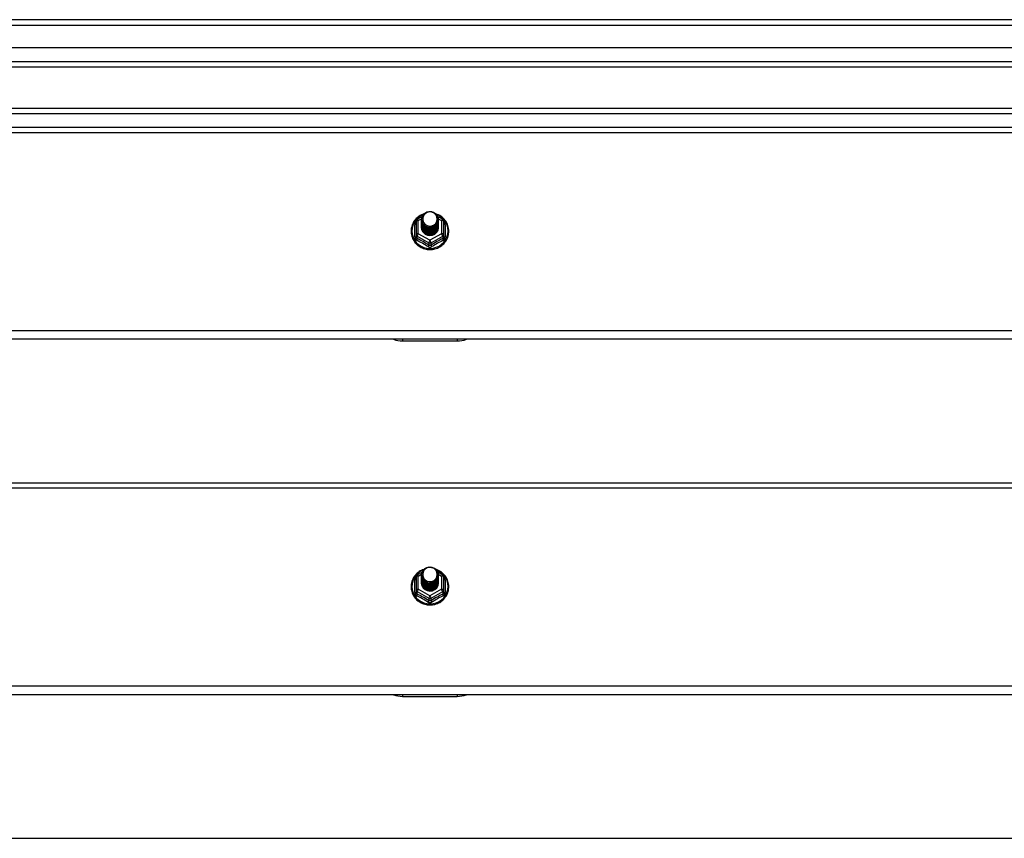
# Model space of a CAD drawing. Header units: inches. Extents: x 48.1 to 120.1, y 27.5 to 59.7.
# Tile 19 of 23: x 84.1 to 102.1, y 43.6 to 58.6. Entities that reach past the tile are written whole.
import ezdxf

# ---------------------------------------------------------------- set-up
doc = ezdxf.new("R2010")
doc.units = ezdxf.units.IN
doc.header["$MEASUREMENT"] = 0
doc.layers.add('Visible Edges(ANSI)', color=7, linetype='Continuous', lineweight=25)
doc.layers.add('Visible Tangent Edges(ANSI)', color=7, linetype='Continuous', lineweight=25)

msp = doc.modelspace()

# ---------------------------------------------------------------- linework, layer by layer
at = {"layer": 'Visible Edges(ANSI)'}
for p, q in [((119.955, 58.601), (48.153, 58.601)), ((119.345, 58.089), (48.762, 58.089)), ((119.157, 57.735), (48.951, 57.735)), ((113.929, 56.976), (69.179, 56.976)), ((64.554, 56.633), (118.554, 56.633)), ((91.3, 54.917), (91.3, 54.677)), ((91.32, 54.951), (91.41, 55.001)), ((91.4, 54.949), (91.4, 54.95)), ((91.4, 54.937), (91.4, 54.937)), ((91.4, 54.924), (91.4, 54.925)), ((91.4, 54.912), (91.4, 54.912)), ((91.695, 55.003), (91.788, 54.951)), ((91.707, 54.943), (91.707, 54.944)), ((91.707, 54.931), (91.707, 54.931)), ((91.707, 54.918), (91.707, 54.919)), ((91.707, 54.906), (91.707, 54.906)), ((91.808, 54.677), (91.808, 54.917)), ((91.4, 54.899), (91.4, 54.9)), ((91.4, 54.887), (91.4, 54.887)), ((91.4, 54.874), (91.4, 54.875)), ((91.4, 54.862), (91.4, 54.862)), ((91.4, 54.849), (91.4, 54.85)), ((91.4, 54.837), (91.4, 54.837)), ((91.4, 54.824), (91.4, 54.824)), ((91.4, 54.812), (91.4, 54.812)), ((91.707, 54.893), (91.707, 54.893)), ((91.707, 54.88), (91.707, 54.881)), ((91.707, 54.868), (91.707, 54.868)), ((91.707, 54.855), (91.707, 54.856)), ((91.707, 54.843), (91.707, 54.843)), ((91.707, 54.83), (91.707, 54.831)), ((91.707, 54.818), (91.707, 54.818)), ((91.3, 54.677), (91.3, 54.632)), ((91.535, 54.663), (91.534, 54.656)), ((91.808, 54.632), (91.808, 54.677)), ((118.554, 52.757), (64.554, 52.757)), ((91.054, 52.728), (92.054, 52.728)), ((64.554, 50.133), (118.554, 50.133)), ((91.32, 48.451), (91.41, 48.501)), ((91.4, 48.449), (91.4, 48.45)), ((91.4, 48.437), (91.4, 48.437)), ((91.4, 48.424), (91.4, 48.425)), ((91.695, 48.503), (91.788, 48.451)), ((91.707, 48.443), (91.707, 48.444)), ((91.707, 48.431), (91.707, 48.431)), ((91.3, 48.417), (91.3, 48.177)), ((91.4, 48.412), (91.4, 48.412)), ((91.4, 48.399), (91.4, 48.4)), ((91.4, 48.387), (91.4, 48.387)), ((91.4, 48.374), (91.4, 48.375)), ((91.4, 48.362), (91.4, 48.362)), ((91.4, 48.349), (91.4, 48.35)), ((91.4, 48.337), (91.4, 48.337)), ((91.4, 48.324), (91.4, 48.324)), ((91.4, 48.312), (91.4, 48.312)), ((91.707, 48.418), (91.707, 48.419)), ((91.707, 48.406), (91.707, 48.406)), ((91.707, 48.393), (91.707, 48.393)), ((91.707, 48.38), (91.707, 48.381)), ((91.707, 48.368), (91.707, 48.368)), ((91.707, 48.355), (91.707, 48.356)), ((91.707, 48.343), (91.707, 48.343)), ((91.707, 48.33), (91.707, 48.331)), ((91.707, 48.318), (91.707, 48.318)), ((91.808, 48.177), (91.808, 48.417)), ((91.3, 48.177), (91.3, 48.132)), ((91.535, 48.163), (91.534, 48.156)), ((91.808, 48.132), (91.808, 48.177)), ((118.554, 46.257), (64.554, 46.257)), ((91.054, 46.228), (92.054, 46.228)), ((64.554, 43.633), (118.554, 43.633))]:
    msp.add_line(p, q, dxfattribs=at)
at = {"layer": 'Visible Edges(ANSI)', "flags": 128}
for points in [[(91.421, 54.876), (91.405, 54.915), (91.4, 54.956), (91.409, 54.997), (91.428, 55.034), (91.458, 55.064), (91.496, 55.085), (91.538, 55.095), (91.582, 55.092), (91.624, 55.078), (91.659, 55.053), (91.686, 55.02), (91.703, 54.98), (91.707, 54.937), (91.699, 54.895), (91.679, 54.857), (91.649, 54.826), (91.612, 54.804), (91.569, 54.793), (91.526, 54.794), (91.484, 54.807), (91.449, 54.831), (91.421, 54.863), (91.405, 54.902), (91.4, 54.943)], [(91.44, 54.851), (91.463, 54.833), (91.489, 54.818), (91.517, 54.81), (91.547, 54.806), (91.577, 54.809), (91.606, 54.817), (91.633, 54.831), (91.656, 54.85), (91.675, 54.873), (91.688, 54.899), (91.696, 54.927), (91.698, 54.956), (91.693, 54.985), (91.683, 55.012), (91.666, 55.037), (91.645, 55.058), (91.62, 55.074), (91.592, 55.084), (91.562, 55.088), (91.532, 55.086), (91.503, 55.078), (91.477, 55.064), (91.455, 55.044), (91.438, 55.021)], [(91.442, 55.05), (91.42, 55.042), (91.398, 55.032), (91.378, 55.021), (91.358, 55.009), (91.339, 54.995), (91.321, 54.98), (91.304, 54.964), (91.288, 54.947), (91.274, 54.929), (91.261, 54.91), (91.249, 54.89), (91.239, 54.87), (91.23, 54.848), (91.222, 54.827), (91.217, 54.804), (91.212, 54.782), (91.21, 54.759), (91.209, 54.736), (91.209, 54.713), (91.212, 54.69), (91.215, 54.668), (91.221, 54.645), (91.228, 54.623), (91.236, 54.602), (91.247, 54.581), (91.258, 54.561), (91.271, 54.542), (91.285, 54.523), (91.301, 54.506), (91.317, 54.49), (91.335, 54.475), (91.354, 54.461), (91.373, 54.448), (91.394, 54.437), (91.415, 54.427), (91.437, 54.419), (91.459, 54.412), (91.482, 54.406), (91.506, 54.402), (91.529, 54.4), (91.553, 54.399), (91.576, 54.4), (91.6, 54.402), (91.623, 54.406), (91.646, 54.411), (91.668, 54.418), (91.69, 54.426), (91.711, 54.436), (91.732, 54.447), (91.752, 54.459), (91.771, 54.473), (91.789, 54.488), (91.805, 54.504), (91.821, 54.522), (91.835, 54.54), (91.848, 54.559), (91.86, 54.579), (91.87, 54.6), (91.879, 54.621), (91.886, 54.643), (91.892, 54.665), (91.896, 54.688), (91.898, 54.711), (91.899, 54.733)], [(91.4, 54.949), (91.4, 54.945), (91.401, 54.941), (91.401, 54.936), (91.401, 54.932), (91.402, 54.927), (91.403, 54.923), (91.404, 54.918), (91.405, 54.914), (91.406, 54.91), (91.407, 54.905), (91.409, 54.901), (91.411, 54.897), (91.412, 54.893), (91.414, 54.889), (91.416, 54.885), (91.418, 54.881), (91.421, 54.877), (91.423, 54.873), (91.425, 54.869), (91.428, 54.865), (91.431, 54.862), (91.434, 54.858), (91.437, 54.855), (91.44, 54.851)], [(91.4, 54.937), (91.402, 54.918), (91.406, 54.899), (91.412, 54.881), (91.421, 54.864), (91.432, 54.848), (91.445, 54.833), (91.46, 54.821), (91.477, 54.81), (91.495, 54.802), (91.514, 54.796), (91.534, 54.793), (91.554, 54.792), (91.574, 54.793), (91.594, 54.797), (91.613, 54.804), (91.631, 54.813), (91.647, 54.824), (91.662, 54.837), (91.676, 54.851), (91.687, 54.868), (91.696, 54.886), (91.702, 54.904), (91.706, 54.924), (91.707, 54.943)], [(91.707, 54.937), (91.707, 54.917), (91.703, 54.897), (91.697, 54.878), (91.689, 54.859), (91.678, 54.842), (91.665, 54.827), (91.649, 54.813), (91.632, 54.801), (91.614, 54.792), (91.594, 54.785), (91.574, 54.781), (91.554, 54.779), (91.533, 54.781), (91.513, 54.784), (91.494, 54.791), (91.475, 54.799), (91.458, 54.81), (91.443, 54.824), (91.43, 54.839), (91.419, 54.855), (91.41, 54.873), (91.404, 54.892), (91.401, 54.911), (91.4, 54.931)], [(91.4, 54.924), (91.402, 54.905), (91.406, 54.886), (91.412, 54.868), (91.421, 54.851), (91.432, 54.835), (91.445, 54.821), (91.46, 54.808), (91.477, 54.798), (91.495, 54.79), (91.514, 54.784), (91.534, 54.78), (91.554, 54.779), (91.574, 54.781), (91.594, 54.785), (91.613, 54.791), (91.631, 54.8), (91.647, 54.811), (91.662, 54.824), (91.676, 54.839), (91.687, 54.855), (91.696, 54.873), (91.702, 54.892), (91.706, 54.911), (91.707, 54.931)], [(91.707, 54.925), (91.707, 54.904), (91.703, 54.884), (91.697, 54.865), (91.689, 54.847), (91.678, 54.83), (91.665, 54.814), (91.649, 54.8), (91.632, 54.789), (91.614, 54.78), (91.594, 54.773), (91.574, 54.769), (91.554, 54.767), (91.533, 54.768), (91.513, 54.772), (91.494, 54.778), (91.475, 54.787), (91.458, 54.798), (91.443, 54.811), (91.43, 54.826), (91.419, 54.843), (91.41, 54.86), (91.404, 54.879), (91.401, 54.899), (91.4, 54.918)], [(91.4, 54.912), (91.402, 54.893), (91.406, 54.874), (91.412, 54.856), (91.421, 54.839), (91.432, 54.823), (91.445, 54.808), (91.46, 54.796), (91.477, 54.785), (91.495, 54.777), (91.514, 54.771), (91.534, 54.768), (91.554, 54.767), (91.574, 54.768), (91.594, 54.772), (91.613, 54.779), (91.631, 54.787), (91.647, 54.798), (91.662, 54.812), (91.676, 54.826), (91.687, 54.843), (91.696, 54.861), (91.702, 54.879), (91.706, 54.898), (91.707, 54.918)], [(91.707, 54.912), (91.707, 54.892), (91.703, 54.872), (91.697, 54.853), (91.689, 54.834), (91.678, 54.817), (91.665, 54.802), (91.649, 54.788), (91.632, 54.776), (91.614, 54.767), (91.594, 54.76), (91.574, 54.756), (91.554, 54.754), (91.533, 54.755), (91.513, 54.759), (91.494, 54.765), (91.475, 54.774), (91.458, 54.785), (91.443, 54.798), (91.43, 54.813), (91.419, 54.83), (91.41, 54.848), (91.404, 54.867), (91.401, 54.886), (91.4, 54.906)], [(91.4, 54.899), (91.402, 54.88), (91.406, 54.861), (91.412, 54.843), (91.421, 54.826), (91.432, 54.81), (91.445, 54.796), (91.46, 54.783), (91.477, 54.773), (91.495, 54.764), (91.514, 54.758), (91.534, 54.755), (91.554, 54.754), (91.574, 54.755), (91.594, 54.76), (91.613, 54.766), (91.631, 54.775), (91.647, 54.786), (91.662, 54.799), (91.676, 54.814), (91.687, 54.83), (91.696, 54.848), (91.702, 54.867), (91.706, 54.886), (91.707, 54.906)], [(91.438, 55.021), (91.437, 55.018), (91.435, 55.016), (91.434, 55.013), (91.433, 55.011), (91.432, 55.008), (91.431, 55.005), (91.43, 55.003), (91.429, 55), (91.429, 54.997), (91.428, 54.995), (91.427, 54.992), (91.427, 54.989), (91.426, 54.986), (91.426, 54.984), (91.425, 54.981), (91.425, 54.978), (91.424, 54.975), (91.424, 54.972), (91.424, 54.97), (91.424, 54.967), (91.424, 54.964), (91.424, 54.961), (91.424, 54.958), (91.424, 54.956)], [(91.424, 54.956), (91.424, 54.953), (91.424, 54.95), (91.424, 54.947), (91.424, 54.944), (91.424, 54.942), (91.424, 54.939), (91.425, 54.936), (91.425, 54.933), (91.425, 54.93), (91.426, 54.928), (91.426, 54.925), (91.427, 54.922), (91.427, 54.919), (91.428, 54.917), (91.429, 54.914), (91.43, 54.911), (91.431, 54.909), (91.431, 54.906), (91.432, 54.903), (91.434, 54.901), (91.435, 54.898), (91.436, 54.896), (91.437, 54.893), (91.438, 54.891)], [(91.899, 54.733), (91.898, 54.76), (91.895, 54.786), (91.889, 54.812), (91.882, 54.837), (91.873, 54.862), (91.861, 54.885), (91.848, 54.908), (91.833, 54.93), (91.816, 54.951), (91.798, 54.97), (91.778, 54.988), (91.757, 55.004), (91.734, 55.019), (91.711, 55.031), (91.686, 55.042), (91.661, 55.052)], [(91.707, 54.9), (91.707, 54.879), (91.703, 54.859), (91.697, 54.84), (91.689, 54.822), (91.678, 54.805), (91.665, 54.789), (91.649, 54.775), (91.632, 54.764), (91.614, 54.754), (91.594, 54.748), (91.574, 54.743), (91.554, 54.742), (91.533, 54.743), (91.513, 54.747), (91.494, 54.753), (91.475, 54.762), (91.458, 54.773), (91.443, 54.786), (91.43, 54.801), (91.419, 54.818), (91.41, 54.835), (91.404, 54.854), (91.401, 54.874), (91.4, 54.893)], [(91.4, 54.887), (91.402, 54.868), (91.406, 54.849), (91.412, 54.831), (91.421, 54.814), (91.432, 54.798), (91.445, 54.783), (91.46, 54.771), (91.477, 54.76), (91.495, 54.752), (91.514, 54.746), (91.534, 54.742), (91.554, 54.741), (91.574, 54.743), (91.594, 54.747), (91.613, 54.754), (91.631, 54.762), (91.647, 54.773), (91.662, 54.786), (91.676, 54.801), (91.687, 54.818), (91.696, 54.835), (91.702, 54.854), (91.706, 54.873), (91.707, 54.893)], [(91.707, 54.887), (91.707, 54.867), (91.703, 54.847), (91.697, 54.828), (91.689, 54.809), (91.678, 54.792), (91.665, 54.776), (91.649, 54.763), (91.632, 54.751), (91.614, 54.742), (91.594, 54.735), (91.574, 54.731), (91.554, 54.729), (91.533, 54.73), (91.513, 54.734), (91.494, 54.74), (91.475, 54.749), (91.458, 54.76), (91.443, 54.773), (91.43, 54.788), (91.419, 54.805), (91.41, 54.823), (91.404, 54.842), (91.401, 54.861), (91.4, 54.881)], [(91.4, 54.874), (91.402, 54.855), (91.406, 54.836), (91.412, 54.818), (91.421, 54.801), (91.432, 54.785), (91.445, 54.771), (91.46, 54.758), (91.477, 54.748), (91.495, 54.739), (91.514, 54.733), (91.534, 54.73), (91.554, 54.729), (91.574, 54.73), (91.594, 54.734), (91.613, 54.741), (91.631, 54.75), (91.647, 54.761), (91.662, 54.774), (91.676, 54.789), (91.687, 54.805), (91.696, 54.823), (91.702, 54.842), (91.706, 54.861), (91.707, 54.88)], [(91.707, 54.874), (91.707, 54.854), (91.703, 54.834), (91.697, 54.815), (91.689, 54.797), (91.678, 54.779), (91.665, 54.764), (91.649, 54.75), (91.632, 54.739), (91.614, 54.729), (91.594, 54.723), (91.574, 54.718), (91.554, 54.717), (91.533, 54.718), (91.513, 54.722), (91.494, 54.728), (91.475, 54.737), (91.458, 54.748), (91.443, 54.761), (91.43, 54.776), (91.419, 54.792), (91.41, 54.81), (91.404, 54.829), (91.401, 54.849), (91.4, 54.868)], [(91.4, 54.862), (91.402, 54.843), (91.406, 54.824), (91.412, 54.806), (91.421, 54.788), (91.432, 54.773), (91.445, 54.758), (91.46, 54.746), (91.477, 54.735), (91.495, 54.727), (91.514, 54.721), (91.534, 54.717), (91.554, 54.716), (91.574, 54.718), (91.594, 54.722), (91.613, 54.728), (91.631, 54.737), (91.647, 54.748), (91.662, 54.761), (91.676, 54.776), (91.687, 54.793), (91.696, 54.81), (91.702, 54.829), (91.706, 54.848), (91.707, 54.868)], [(91.707, 54.862), (91.707, 54.842), (91.703, 54.822), (91.697, 54.802), (91.689, 54.784), (91.678, 54.767), (91.665, 54.751), (91.649, 54.738), (91.632, 54.726), (91.614, 54.717), (91.594, 54.71), (91.574, 54.706), (91.554, 54.704), (91.533, 54.705), (91.513, 54.709), (91.494, 54.715), (91.475, 54.724), (91.458, 54.735), (91.443, 54.748), (91.43, 54.763), (91.419, 54.78), (91.41, 54.798), (91.404, 54.817), (91.401, 54.836), (91.4, 54.856)], [(91.4, 54.849), (91.402, 54.83), (91.406, 54.811), (91.412, 54.793), (91.421, 54.776), (91.432, 54.76), (91.445, 54.746), (91.46, 54.733), (91.477, 54.723), (91.495, 54.714), (91.514, 54.708), (91.534, 54.705), (91.554, 54.704), (91.574, 54.705), (91.594, 54.709), (91.613, 54.716), (91.631, 54.725), (91.647, 54.736), (91.662, 54.749), (91.676, 54.764), (91.687, 54.78), (91.696, 54.798), (91.702, 54.816), (91.706, 54.836), (91.707, 54.855)], [(91.707, 54.849), (91.707, 54.829), (91.703, 54.809), (91.697, 54.79), (91.689, 54.772), (91.678, 54.754), (91.665, 54.739), (91.649, 54.725), (91.632, 54.714), (91.614, 54.704), (91.594, 54.698), (91.574, 54.693), (91.554, 54.692), (91.533, 54.693), (91.513, 54.696), (91.494, 54.703), (91.475, 54.712), (91.458, 54.723), (91.443, 54.736), (91.43, 54.751), (91.419, 54.767), (91.41, 54.785), (91.404, 54.804), (91.401, 54.823), (91.4, 54.843)], [(91.4, 54.837), (91.402, 54.817), (91.406, 54.799), (91.412, 54.781), (91.421, 54.763), (91.432, 54.748), (91.445, 54.733), (91.46, 54.721), (91.477, 54.71), (91.495, 54.702), (91.514, 54.696), (91.534, 54.692), (91.554, 54.691), (91.574, 54.693), (91.594, 54.697), (91.613, 54.703), (91.631, 54.712), (91.647, 54.723), (91.662, 54.736), (91.676, 54.751), (91.687, 54.768), (91.696, 54.785), (91.702, 54.804), (91.706, 54.823), (91.707, 54.843)], [(91.707, 54.837), (91.707, 54.817), (91.703, 54.797), (91.697, 54.777), (91.689, 54.759), (91.678, 54.742), (91.665, 54.726), (91.649, 54.713), (91.632, 54.701), (91.614, 54.692), (91.594, 54.685), (91.574, 54.681), (91.554, 54.679), (91.533, 54.68), (91.513, 54.684), (91.494, 54.69), (91.475, 54.699), (91.458, 54.71), (91.443, 54.723), (91.43, 54.738), (91.419, 54.755), (91.41, 54.773), (91.404, 54.791), (91.401, 54.811), (91.4, 54.831)], [(91.4, 54.824), (91.402, 54.805), (91.406, 54.786), (91.412, 54.768), (91.421, 54.751), (91.432, 54.735), (91.445, 54.721), (91.46, 54.708), (91.477, 54.698), (91.495, 54.689), (91.514, 54.683), (91.534, 54.68), (91.554, 54.679), (91.574, 54.68), (91.594, 54.684), (91.613, 54.691), (91.631, 54.7), (91.647, 54.711), (91.662, 54.724), (91.676, 54.739), (91.687, 54.755), (91.696, 54.773), (91.702, 54.791), (91.706, 54.811), (91.707, 54.83)], [(91.707, 54.824), (91.707, 54.804), (91.703, 54.784), (91.697, 54.765), (91.689, 54.746), (91.678, 54.729), (91.665, 54.714), (91.649, 54.7), (91.632, 54.689), (91.614, 54.679), (91.594, 54.672), (91.574, 54.668), (91.554, 54.667), (91.533, 54.668), (91.513, 54.671), (91.494, 54.678), (91.475, 54.686), (91.458, 54.698), (91.443, 54.711), (91.43, 54.726), (91.419, 54.742), (91.41, 54.76), (91.404, 54.779), (91.401, 54.798), (91.4, 54.818)], [(91.4, 54.812), (91.402, 54.792), (91.406, 54.774), (91.412, 54.755), (91.421, 54.738), (91.432, 54.722), (91.445, 54.708), (91.46, 54.696), (91.477, 54.685), (91.495, 54.677), (91.514, 54.671), (91.534, 54.667), (91.554, 54.666), (91.574, 54.668), (91.594, 54.672), (91.613, 54.678), (91.631, 54.687), (91.647, 54.698), (91.662, 54.711), (91.676, 54.726), (91.687, 54.743), (91.696, 54.76), (91.702, 54.779), (91.706, 54.798), (91.707, 54.818)], [(91.534, 54.656), (91.526, 54.657), (91.518, 54.659), (91.51, 54.661), (91.502, 54.664), (91.494, 54.667), (91.487, 54.67), (91.479, 54.674), (91.472, 54.678), (91.465, 54.683), (91.459, 54.688), (91.452, 54.693), (91.446, 54.698), (91.441, 54.704), (91.435, 54.71), (91.43, 54.717), (91.426, 54.723), (91.421, 54.73), (91.417, 54.737), (91.414, 54.745), (91.411, 54.752), (91.408, 54.76), (91.406, 54.768), (91.404, 54.775), (91.403, 54.783)], [(91.438, 54.891), (91.438, 54.89), (91.437, 54.889), (91.436, 54.889), (91.435, 54.888), (91.435, 54.888), (91.434, 54.887), (91.433, 54.886), (91.433, 54.886), (91.432, 54.885), (91.431, 54.885), (91.43, 54.884), (91.43, 54.883), (91.429, 54.883), (91.428, 54.882), (91.428, 54.882), (91.427, 54.881), (91.426, 54.88), (91.425, 54.88), (91.425, 54.879), (91.424, 54.879), (91.423, 54.878), (91.423, 54.877), (91.422, 54.877), (91.421, 54.876)], [(91.707, 54.812), (91.707, 54.812), (91.707, 54.812), (91.707, 54.811), (91.707, 54.811), (91.707, 54.811), (91.707, 54.811), (91.707, 54.811), (91.707, 54.811), (91.707, 54.811), (91.707, 54.811), (91.707, 54.811), (91.707, 54.811), (91.707, 54.811), (91.707, 54.81), (91.707, 54.81), (91.707, 54.81), (91.707, 54.81), (91.707, 54.81), (91.707, 54.81), (91.707, 54.81), (91.707, 54.81), (91.707, 54.81), (91.707, 54.81), (91.707, 54.809)], [(91.442, 48.55), (91.42, 48.542), (91.398, 48.532), (91.378, 48.521), (91.358, 48.509), (91.339, 48.495), (91.321, 48.48), (91.304, 48.464), (91.288, 48.447), (91.274, 48.429), (91.261, 48.41), (91.249, 48.39), (91.239, 48.37), (91.23, 48.348), (91.222, 48.327), (91.217, 48.304), (91.212, 48.282), (91.21, 48.259), (91.209, 48.236), (91.209, 48.213), (91.212, 48.19), (91.215, 48.168), (91.221, 48.145), (91.228, 48.123), (91.236, 48.102), (91.247, 48.081), (91.258, 48.061), (91.271, 48.042), (91.285, 48.023), (91.301, 48.006), (91.317, 47.99), (91.335, 47.975), (91.354, 47.961), (91.373, 47.948), (91.394, 47.937), (91.415, 47.927), (91.437, 47.919), (91.459, 47.912), (91.482, 47.906), (91.506, 47.902), (91.529, 47.9), (91.553, 47.899), (91.576, 47.9), (91.6, 47.902), (91.623, 47.906), (91.646, 47.911), (91.668, 47.918), (91.69, 47.926), (91.711, 47.936), (91.732, 47.947), (91.752, 47.959), (91.771, 47.973), (91.789, 47.988), (91.805, 48.004), (91.821, 48.022), (91.835, 48.04), (91.848, 48.059), (91.86, 48.079), (91.87, 48.1), (91.879, 48.121), (91.886, 48.143), (91.892, 48.165), (91.896, 48.188), (91.898, 48.211), (91.899, 48.233)], [(91.421, 48.376), (91.405, 48.415), (91.4, 48.456), (91.409, 48.497), (91.428, 48.534), (91.458, 48.564), (91.496, 48.585), (91.538, 48.595), (91.582, 48.592), (91.624, 48.578), (91.659, 48.553), (91.686, 48.52), (91.703, 48.48), (91.707, 48.437), (91.699, 48.395), (91.679, 48.357), (91.649, 48.326), (91.612, 48.304), (91.569, 48.293), (91.526, 48.294), (91.484, 48.307), (91.449, 48.331), (91.421, 48.363), (91.405, 48.402), (91.4, 48.443)], [(91.4, 48.449), (91.4, 48.445), (91.401, 48.441), (91.401, 48.436), (91.401, 48.432), (91.402, 48.427), (91.403, 48.423), (91.404, 48.418), (91.405, 48.414), (91.406, 48.41), (91.407, 48.405), (91.409, 48.401), (91.411, 48.397), (91.412, 48.393), (91.414, 48.389), (91.416, 48.385), (91.418, 48.381), (91.421, 48.377), (91.423, 48.373), (91.425, 48.369), (91.428, 48.365), (91.431, 48.362), (91.434, 48.358), (91.437, 48.355), (91.44, 48.351)], [(91.4, 48.437), (91.402, 48.418), (91.406, 48.399), (91.412, 48.381), (91.421, 48.364), (91.432, 48.348), (91.445, 48.333), (91.46, 48.321), (91.477, 48.31), (91.495, 48.302), (91.514, 48.296), (91.534, 48.293), (91.554, 48.292), (91.574, 48.293), (91.594, 48.297), (91.613, 48.304), (91.631, 48.313), (91.647, 48.324), (91.662, 48.337), (91.676, 48.351), (91.687, 48.368), (91.696, 48.386), (91.702, 48.404), (91.706, 48.424), (91.707, 48.443)], [(91.707, 48.437), (91.707, 48.417), (91.703, 48.397), (91.697, 48.378), (91.689, 48.359), (91.678, 48.342), (91.665, 48.327), (91.649, 48.313), (91.632, 48.301), (91.614, 48.292), (91.594, 48.285), (91.574, 48.281), (91.554, 48.279), (91.533, 48.281), (91.513, 48.284), (91.494, 48.291), (91.475, 48.299), (91.458, 48.31), (91.443, 48.324), (91.43, 48.339), (91.419, 48.355), (91.41, 48.373), (91.404, 48.392), (91.401, 48.411), (91.4, 48.431)], [(91.4, 48.424), (91.402, 48.405), (91.406, 48.386), (91.412, 48.368), (91.421, 48.351), (91.432, 48.335), (91.445, 48.321), (91.46, 48.308), (91.477, 48.298), (91.495, 48.29), (91.514, 48.284), (91.534, 48.28), (91.554, 48.279), (91.574, 48.281), (91.594, 48.285), (91.613, 48.291), (91.631, 48.3), (91.647, 48.311), (91.662, 48.324), (91.676, 48.339), (91.687, 48.355), (91.696, 48.373), (91.702, 48.392), (91.706, 48.411), (91.707, 48.431)], [(91.707, 48.425), (91.707, 48.404), (91.703, 48.384), (91.697, 48.365), (91.689, 48.347), (91.678, 48.33), (91.665, 48.314), (91.649, 48.3), (91.632, 48.289), (91.614, 48.28), (91.594, 48.273), (91.574, 48.269), (91.554, 48.267), (91.533, 48.268), (91.513, 48.272), (91.494, 48.278), (91.475, 48.287), (91.458, 48.298), (91.443, 48.311), (91.43, 48.326), (91.419, 48.343), (91.41, 48.36), (91.404, 48.379), (91.401, 48.399), (91.4, 48.418)], [(91.438, 48.521), (91.437, 48.518), (91.435, 48.516), (91.434, 48.513), (91.433, 48.511), (91.432, 48.508), (91.431, 48.505), (91.43, 48.503), (91.429, 48.5), (91.429, 48.497), (91.428, 48.495), (91.427, 48.492), (91.427, 48.489), (91.426, 48.486), (91.426, 48.484), (91.425, 48.481), (91.425, 48.478), (91.424, 48.475), (91.424, 48.472), (91.424, 48.47), (91.424, 48.467), (91.424, 48.464), (91.424, 48.461), (91.424, 48.458), (91.424, 48.456)], [(91.424, 48.456), (91.424, 48.453), (91.424, 48.45), (91.424, 48.447), (91.424, 48.444), (91.424, 48.442), (91.424, 48.439), (91.425, 48.436), (91.425, 48.433), (91.425, 48.43), (91.426, 48.428), (91.426, 48.425), (91.427, 48.422), (91.427, 48.419), (91.428, 48.417), (91.429, 48.414), (91.43, 48.411), (91.431, 48.409), (91.431, 48.406), (91.432, 48.403), (91.434, 48.401), (91.435, 48.398), (91.436, 48.396), (91.437, 48.393), (91.438, 48.391)], [(91.44, 48.351), (91.463, 48.333), (91.489, 48.318), (91.517, 48.31), (91.547, 48.306), (91.577, 48.309), (91.606, 48.317), (91.633, 48.331), (91.656, 48.35), (91.675, 48.373), (91.688, 48.399), (91.696, 48.427), (91.698, 48.456), (91.693, 48.485), (91.683, 48.512), (91.666, 48.537), (91.645, 48.558), (91.62, 48.574), (91.592, 48.584), (91.562, 48.588), (91.532, 48.586), (91.503, 48.578), (91.477, 48.564), (91.455, 48.544), (91.438, 48.521)], [(91.899, 48.233), (91.898, 48.26), (91.895, 48.286), (91.889, 48.312), (91.882, 48.337), (91.873, 48.362), (91.861, 48.385), (91.848, 48.408), (91.833, 48.43), (91.816, 48.451), (91.798, 48.47), (91.778, 48.488), (91.757, 48.504), (91.734, 48.519), (91.711, 48.531), (91.686, 48.542), (91.661, 48.552)], [(91.4, 48.412), (91.402, 48.393), (91.406, 48.374), (91.412, 48.356), (91.421, 48.339), (91.432, 48.323), (91.445, 48.308), (91.46, 48.296), (91.477, 48.285), (91.495, 48.277), (91.514, 48.271), (91.534, 48.268), (91.554, 48.267), (91.574, 48.268), (91.594, 48.272), (91.613, 48.279), (91.631, 48.287), (91.647, 48.298), (91.662, 48.312), (91.676, 48.326), (91.687, 48.343), (91.696, 48.361), (91.702, 48.379), (91.706, 48.398), (91.707, 48.418)], [(91.707, 48.412), (91.707, 48.392), (91.703, 48.372), (91.697, 48.353), (91.689, 48.334), (91.678, 48.317), (91.665, 48.302), (91.649, 48.288), (91.632, 48.276), (91.614, 48.267), (91.594, 48.26), (91.574, 48.256), (91.554, 48.254), (91.533, 48.255), (91.513, 48.259), (91.494, 48.265), (91.475, 48.274), (91.458, 48.285), (91.443, 48.298), (91.43, 48.313), (91.419, 48.33), (91.41, 48.348), (91.404, 48.367), (91.401, 48.386), (91.4, 48.406)], [(91.4, 48.399), (91.402, 48.38), (91.406, 48.361), (91.412, 48.343), (91.421, 48.326), (91.432, 48.31), (91.445, 48.296), (91.46, 48.283), (91.477, 48.273), (91.495, 48.264), (91.514, 48.258), (91.534, 48.255), (91.554, 48.254), (91.574, 48.255), (91.594, 48.26), (91.613, 48.266), (91.631, 48.275), (91.647, 48.286), (91.662, 48.299), (91.676, 48.314), (91.687, 48.33), (91.696, 48.348), (91.702, 48.367), (91.706, 48.386), (91.707, 48.406)], [(91.707, 48.4), (91.707, 48.379), (91.703, 48.359), (91.697, 48.34), (91.689, 48.322), (91.678, 48.305), (91.665, 48.289), (91.649, 48.275), (91.632, 48.264), (91.614, 48.254), (91.594, 48.248), (91.574, 48.243), (91.554, 48.242), (91.533, 48.243), (91.513, 48.247), (91.494, 48.253), (91.475, 48.262), (91.458, 48.273), (91.443, 48.286), (91.43, 48.301), (91.419, 48.318), (91.41, 48.335), (91.404, 48.354), (91.401, 48.374), (91.4, 48.393)], [(91.4, 48.387), (91.402, 48.368), (91.406, 48.349), (91.412, 48.331), (91.421, 48.314), (91.432, 48.298), (91.445, 48.283), (91.46, 48.271), (91.477, 48.26), (91.495, 48.252), (91.514, 48.246), (91.534, 48.242), (91.554, 48.241), (91.574, 48.243), (91.594, 48.247), (91.613, 48.254), (91.631, 48.262), (91.647, 48.273), (91.662, 48.286), (91.676, 48.301), (91.687, 48.318), (91.696, 48.335), (91.702, 48.354), (91.706, 48.373), (91.707, 48.393)], [(91.707, 48.387), (91.707, 48.367), (91.703, 48.347), (91.697, 48.328), (91.689, 48.309), (91.678, 48.292), (91.665, 48.276), (91.649, 48.263), (91.632, 48.251), (91.614, 48.242), (91.594, 48.235), (91.574, 48.231), (91.554, 48.229), (91.533, 48.23), (91.513, 48.234), (91.494, 48.24), (91.475, 48.249), (91.458, 48.26), (91.443, 48.273), (91.43, 48.288), (91.419, 48.305), (91.41, 48.323), (91.404, 48.342), (91.401, 48.361), (91.4, 48.381)], [(91.4, 48.374), (91.402, 48.355), (91.406, 48.336), (91.412, 48.318), (91.421, 48.301), (91.432, 48.285), (91.445, 48.271), (91.46, 48.258), (91.477, 48.248), (91.495, 48.239), (91.514, 48.233), (91.534, 48.23), (91.554, 48.229), (91.574, 48.23), (91.594, 48.234), (91.613, 48.241), (91.631, 48.25), (91.647, 48.261), (91.662, 48.274), (91.676, 48.289), (91.687, 48.305), (91.696, 48.323), (91.702, 48.342), (91.706, 48.361), (91.707, 48.38)], [(91.707, 48.374), (91.707, 48.354), (91.703, 48.334), (91.697, 48.315), (91.689, 48.297), (91.678, 48.279), (91.665, 48.264), (91.649, 48.25), (91.632, 48.239), (91.614, 48.229), (91.594, 48.223), (91.574, 48.218), (91.554, 48.217), (91.533, 48.218), (91.513, 48.222), (91.494, 48.228), (91.475, 48.237), (91.458, 48.248), (91.443, 48.261), (91.43, 48.276), (91.419, 48.292), (91.41, 48.31), (91.404, 48.329), (91.401, 48.349), (91.4, 48.368)], [(91.4, 48.362), (91.402, 48.343), (91.406, 48.324), (91.412, 48.306), (91.421, 48.288), (91.432, 48.273), (91.445, 48.258), (91.46, 48.246), (91.477, 48.235), (91.495, 48.227), (91.514, 48.221), (91.534, 48.217), (91.554, 48.216), (91.574, 48.218), (91.594, 48.222), (91.613, 48.228), (91.631, 48.237), (91.647, 48.248), (91.662, 48.261), (91.676, 48.276), (91.687, 48.293), (91.696, 48.31), (91.702, 48.329), (91.706, 48.348), (91.707, 48.368)], [(91.707, 48.362), (91.707, 48.342), (91.703, 48.322), (91.697, 48.302), (91.689, 48.284), (91.678, 48.267), (91.665, 48.251), (91.649, 48.238), (91.632, 48.226), (91.614, 48.217), (91.594, 48.21), (91.574, 48.206), (91.554, 48.204), (91.533, 48.205), (91.513, 48.209), (91.494, 48.215), (91.475, 48.224), (91.458, 48.235), (91.443, 48.248), (91.43, 48.263), (91.419, 48.28), (91.41, 48.298), (91.404, 48.317), (91.401, 48.336), (91.4, 48.356)], [(91.4, 48.349), (91.402, 48.33), (91.406, 48.311), (91.412, 48.293), (91.421, 48.276), (91.432, 48.26), (91.445, 48.246), (91.46, 48.233), (91.477, 48.223), (91.495, 48.214), (91.514, 48.208), (91.534, 48.205), (91.554, 48.204), (91.574, 48.205), (91.594, 48.209), (91.613, 48.216), (91.631, 48.225), (91.647, 48.236), (91.662, 48.249), (91.676, 48.264), (91.687, 48.28), (91.696, 48.298), (91.702, 48.316), (91.706, 48.336), (91.707, 48.355)], [(91.707, 48.349), (91.707, 48.329), (91.703, 48.309), (91.697, 48.29), (91.689, 48.272), (91.678, 48.254), (91.665, 48.239), (91.649, 48.225), (91.632, 48.214), (91.614, 48.204), (91.594, 48.198), (91.574, 48.193), (91.554, 48.192), (91.533, 48.193), (91.513, 48.196), (91.494, 48.203), (91.475, 48.212), (91.458, 48.223), (91.443, 48.236), (91.43, 48.251), (91.419, 48.267), (91.41, 48.285), (91.404, 48.304), (91.401, 48.323), (91.4, 48.343)], [(91.4, 48.337), (91.402, 48.317), (91.406, 48.299), (91.412, 48.281), (91.421, 48.263), (91.432, 48.248), (91.445, 48.233), (91.46, 48.221), (91.477, 48.21), (91.495, 48.202), (91.514, 48.196), (91.534, 48.192), (91.554, 48.191), (91.574, 48.193), (91.594, 48.197), (91.613, 48.203), (91.631, 48.212), (91.647, 48.223), (91.662, 48.236), (91.676, 48.251), (91.687, 48.268), (91.696, 48.285), (91.702, 48.304), (91.706, 48.323), (91.707, 48.343)], [(91.707, 48.337), (91.707, 48.317), (91.703, 48.297), (91.697, 48.277), (91.689, 48.259), (91.678, 48.242), (91.665, 48.226), (91.649, 48.213), (91.632, 48.201), (91.614, 48.192), (91.594, 48.185), (91.574, 48.181), (91.554, 48.179), (91.533, 48.18), (91.513, 48.184), (91.494, 48.19), (91.475, 48.199), (91.458, 48.21), (91.443, 48.223), (91.43, 48.238), (91.419, 48.255), (91.41, 48.273), (91.404, 48.291), (91.401, 48.311), (91.4, 48.331)], [(91.4, 48.324), (91.402, 48.305), (91.406, 48.286), (91.412, 48.268), (91.421, 48.251), (91.432, 48.235), (91.445, 48.221), (91.46, 48.208), (91.477, 48.198), (91.495, 48.189), (91.514, 48.183), (91.534, 48.18), (91.554, 48.179), (91.574, 48.18), (91.594, 48.184), (91.613, 48.191), (91.631, 48.2), (91.647, 48.211), (91.662, 48.224), (91.676, 48.239), (91.687, 48.255), (91.696, 48.273), (91.702, 48.291), (91.706, 48.311), (91.707, 48.33)], [(91.707, 48.324), (91.707, 48.304), (91.703, 48.284), (91.697, 48.265), (91.689, 48.246), (91.678, 48.229), (91.665, 48.214), (91.649, 48.2), (91.632, 48.189), (91.614, 48.179), (91.594, 48.172), (91.574, 48.168), (91.554, 48.167), (91.533, 48.168), (91.513, 48.171), (91.494, 48.178), (91.475, 48.186), (91.458, 48.198), (91.443, 48.211), (91.43, 48.226), (91.419, 48.242), (91.41, 48.26), (91.404, 48.279), (91.401, 48.298), (91.4, 48.318)], [(91.4, 48.312), (91.402, 48.292), (91.406, 48.274), (91.412, 48.255), (91.421, 48.238), (91.432, 48.222), (91.445, 48.208), (91.46, 48.196), (91.477, 48.185), (91.495, 48.177), (91.514, 48.171), (91.534, 48.167), (91.554, 48.166), (91.574, 48.168), (91.594, 48.172), (91.613, 48.178), (91.631, 48.187), (91.647, 48.198), (91.662, 48.211), (91.676, 48.226), (91.687, 48.243), (91.696, 48.26), (91.702, 48.279), (91.706, 48.298), (91.707, 48.318)], [(91.534, 48.156), (91.526, 48.157), (91.518, 48.159), (91.51, 48.161), (91.502, 48.164), (91.494, 48.167), (91.487, 48.17), (91.479, 48.174), (91.472, 48.178), (91.465, 48.183), (91.459, 48.188), (91.452, 48.193), (91.446, 48.198), (91.441, 48.204), (91.435, 48.21), (91.43, 48.217), (91.426, 48.223), (91.421, 48.23), (91.417, 48.237), (91.414, 48.245), (91.411, 48.252), (91.408, 48.26), (91.406, 48.268), (91.404, 48.275), (91.403, 48.283)], [(91.438, 48.391), (91.438, 48.39), (91.437, 48.389), (91.436, 48.389), (91.435, 48.388), (91.435, 48.388), (91.434, 48.387), (91.433, 48.386), (91.433, 48.386), (91.432, 48.385), (91.431, 48.385), (91.43, 48.384), (91.43, 48.383), (91.429, 48.383), (91.428, 48.382), (91.428, 48.382), (91.427, 48.381), (91.426, 48.38), (91.425, 48.38), (91.425, 48.379), (91.424, 48.379), (91.423, 48.378), (91.423, 48.377), (91.422, 48.377), (91.421, 48.376)], [(91.707, 48.312), (91.707, 48.312), (91.707, 48.312), (91.707, 48.311), (91.707, 48.311), (91.707, 48.311), (91.707, 48.311), (91.707, 48.311), (91.707, 48.311), (91.707, 48.311), (91.707, 48.311), (91.707, 48.311), (91.707, 48.311), (91.707, 48.311), (91.707, 48.31), (91.707, 48.31), (91.707, 48.31), (91.707, 48.31), (91.707, 48.31), (91.707, 48.31), (91.707, 48.31), (91.707, 48.31), (91.707, 48.31), (91.707, 48.31), (91.707, 48.309)]]:
    msp.add_lwpolyline(points, dxfattribs=at)
at = {"layer": 'Visible Edges(ANSI)'}
for centre, radius, start, end in [((91.339, 54.917), 0.0394, 119.1745, 180), ((91.768, 54.917), 0.0394, 0, 60.8255), ((91.054, 53.228), 0.5, 250.4702, 270), ((92.054, 53.228), 0.5, 270, 289.5298), ((91.339, 48.417), 0.0394, 119.1745, 180), ((91.768, 48.417), 0.0394, 0, 60.8255), ((91.054, 46.728), 0.5, 250.4702, 270), ((92.054, 46.728), 0.5, 270, 289.5298)]:
    msp.add_arc(centre, radius, start, end, dxfattribs=at)
for centre, major_axis, start_param, end_param in [((91.554, 54.956), (0.134, 0), 3.671471, 8.899926), ((91.554, 54.807), (-0.158, 0), 6.031816, 9.674875), ((91.554, 54.951), (0.154, 0), 3.669461, 3.875388), ((91.554, 48.456), (0.134, 0), 3.671471, 8.899926), ((91.554, 48.307), (-0.158, 0), 6.031816, 9.674875), ((91.554, 48.451), (0.154, 0), 3.669461, 3.875388)]:
    msp.add_ellipse(centre, major_axis=major_axis, ratio=0.966998, start_param=start_param, end_param=end_param, dxfattribs=at)
at = {"layer": 'Visible Tangent Edges(ANSI)'}
for p, q in [((48.153, 58.502), (119.955, 58.502)), ((48.821, 57.834), (119.287, 57.834)), ((113.929, 56.877), (69.179, 56.877)), ((64.554, 56.54), (118.554, 56.54)), ((91.339, 54.927), (91.401, 54.961)), ((91.339, 54.687), (91.339, 54.927)), ((91.706, 54.961), (91.768, 54.927)), ((91.768, 54.927), (91.768, 54.687)), ((91.276, 54.629), (91.276, 54.857)), ((91.832, 54.857), (91.832, 54.629)), ((91.32, 54.644), (91.534, 54.524)), ((91.32, 54.599), (91.32, 54.644)), ((91.554, 54.567), (91.339, 54.687)), ((91.768, 54.687), (91.554, 54.567)), ((91.574, 54.524), (91.788, 54.644)), ((91.788, 54.644), (91.788, 54.599)), ((91.534, 54.524), (91.534, 54.48)), ((91.574, 54.48), (91.574, 54.524)), ((118.554, 52.914), (64.554, 52.914)), ((91.054, 52.757), (91.054, 52.728)), ((92.054, 52.757), (92.054, 52.728)), ((64.554, 50.04), (118.554, 50.04)), ((91.339, 48.427), (91.401, 48.461)), ((91.339, 48.187), (91.339, 48.427)), ((91.706, 48.461), (91.768, 48.427)), ((91.768, 48.427), (91.768, 48.187)), ((91.276, 48.129), (91.276, 48.357)), ((91.832, 48.357), (91.832, 48.129)), ((91.32, 48.144), (91.534, 48.024)), ((91.32, 48.099), (91.32, 48.144)), ((91.554, 48.067), (91.339, 48.187)), ((91.768, 48.187), (91.554, 48.067)), ((91.574, 48.024), (91.788, 48.144)), ((91.788, 48.144), (91.788, 48.099)), ((91.534, 48.024), (91.534, 47.98)), ((91.574, 47.98), (91.574, 48.024)), ((118.554, 46.414), (64.554, 46.414)), ((91.054, 46.257), (91.054, 46.228)), ((92.054, 46.257), (92.054, 46.228))]:
    msp.add_line(p, q, dxfattribs=at)
at = {"layer": 'Visible Tangent Edges(ANSI)', "flags": 128}
for points in [[(91.3, 54.909), (91.298, 54.907), (91.296, 54.906), (91.294, 54.904), (91.293, 54.902), (91.291, 54.9), (91.29, 54.898), (91.288, 54.896), (91.287, 54.894), (91.285, 54.891), (91.284, 54.889), (91.283, 54.887), (91.282, 54.885), (91.281, 54.882), (91.28, 54.88), (91.279, 54.878), (91.278, 54.876), (91.278, 54.873), (91.277, 54.871), (91.277, 54.868), (91.276, 54.866), (91.276, 54.864), (91.276, 54.861), (91.276, 54.859), (91.276, 54.857)], [(91.832, 54.857), (91.832, 54.859), (91.832, 54.861), (91.832, 54.864), (91.831, 54.866), (91.831, 54.868), (91.83, 54.871), (91.83, 54.873), (91.829, 54.876), (91.828, 54.878), (91.828, 54.88), (91.827, 54.882), (91.826, 54.885), (91.825, 54.887), (91.823, 54.889), (91.822, 54.891), (91.821, 54.894), (91.82, 54.896), (91.818, 54.898), (91.816, 54.9), (91.815, 54.902), (91.813, 54.904), (91.811, 54.906), (91.81, 54.907), (91.808, 54.909)], [(91.276, 54.629), (91.276, 54.626), (91.276, 54.623), (91.276, 54.62), (91.277, 54.616), (91.277, 54.613), (91.278, 54.61), (91.279, 54.607), (91.28, 54.604), (91.281, 54.601), (91.283, 54.598), (91.284, 54.595), (91.286, 54.592), (91.287, 54.59), (91.289, 54.587), (91.291, 54.585), (91.293, 54.582), (91.295, 54.58), (91.298, 54.578), (91.3, 54.576), (91.302, 54.574), (91.305, 54.572), (91.308, 54.57), (91.31, 54.568), (91.313, 54.567)], [(91.32, 54.599), (91.318, 54.6), (91.317, 54.601), (91.315, 54.602), (91.314, 54.603), (91.313, 54.604), (91.311, 54.605), (91.31, 54.606), (91.309, 54.607), (91.308, 54.608), (91.307, 54.61), (91.306, 54.611), (91.305, 54.612), (91.304, 54.614), (91.304, 54.615), (91.303, 54.617), (91.302, 54.618), (91.302, 54.62), (91.301, 54.622), (91.301, 54.623), (91.3, 54.625), (91.3, 54.627), (91.3, 54.629), (91.3, 54.631), (91.3, 54.632)], [(91.808, 54.632), (91.808, 54.631), (91.808, 54.629), (91.807, 54.627), (91.807, 54.625), (91.807, 54.623), (91.806, 54.622), (91.806, 54.62), (91.805, 54.618), (91.805, 54.617), (91.804, 54.615), (91.803, 54.614), (91.802, 54.612), (91.802, 54.611), (91.801, 54.61), (91.8, 54.608), (91.799, 54.607), (91.797, 54.606), (91.796, 54.605), (91.795, 54.604), (91.794, 54.603), (91.792, 54.602), (91.791, 54.601), (91.79, 54.6), (91.788, 54.599)], [(91.795, 54.567), (91.797, 54.568), (91.8, 54.57), (91.803, 54.572), (91.805, 54.574), (91.808, 54.576), (91.81, 54.578), (91.812, 54.58), (91.814, 54.582), (91.817, 54.585), (91.818, 54.587), (91.82, 54.59), (91.822, 54.592), (91.824, 54.595), (91.825, 54.598), (91.826, 54.601), (91.828, 54.604), (91.829, 54.607), (91.829, 54.61), (91.83, 54.613), (91.831, 54.616), (91.831, 54.62), (91.832, 54.623), (91.832, 54.626), (91.832, 54.629)], [(91.516, 54.453), (91.519, 54.452), (91.522, 54.45), (91.525, 54.449), (91.528, 54.447), (91.531, 54.446), (91.534, 54.445), (91.538, 54.445), (91.541, 54.444), (91.544, 54.443), (91.547, 54.443), (91.551, 54.443), (91.554, 54.443), (91.557, 54.443), (91.56, 54.443), (91.564, 54.443), (91.567, 54.444), (91.57, 54.445), (91.573, 54.445), (91.576, 54.446), (91.579, 54.447), (91.582, 54.449), (91.585, 54.45), (91.588, 54.452), (91.591, 54.453)], [(91.574, 54.48), (91.572, 54.479), (91.57, 54.478), (91.569, 54.477), (91.567, 54.476), (91.566, 54.476), (91.564, 54.475), (91.562, 54.475), (91.561, 54.474), (91.559, 54.474), (91.557, 54.474), (91.556, 54.474), (91.554, 54.474), (91.552, 54.474), (91.55, 54.474), (91.549, 54.474), (91.547, 54.474), (91.545, 54.475), (91.544, 54.475), (91.542, 54.476), (91.54, 54.476), (91.539, 54.477), (91.537, 54.478), (91.536, 54.479), (91.534, 54.48)], [(91.3, 48.409), (91.298, 48.407), (91.296, 48.406), (91.294, 48.404), (91.293, 48.402), (91.291, 48.4), (91.29, 48.398), (91.288, 48.396), (91.287, 48.394), (91.285, 48.391), (91.284, 48.389), (91.283, 48.387), (91.282, 48.385), (91.281, 48.382), (91.28, 48.38), (91.279, 48.378), (91.278, 48.376), (91.278, 48.373), (91.277, 48.371), (91.277, 48.368), (91.276, 48.366), (91.276, 48.364), (91.276, 48.361), (91.276, 48.359), (91.276, 48.357)], [(91.832, 48.357), (91.832, 48.359), (91.832, 48.361), (91.832, 48.364), (91.831, 48.366), (91.831, 48.368), (91.83, 48.371), (91.83, 48.373), (91.829, 48.376), (91.828, 48.378), (91.828, 48.38), (91.827, 48.382), (91.826, 48.385), (91.825, 48.387), (91.823, 48.389), (91.822, 48.391), (91.821, 48.394), (91.82, 48.396), (91.818, 48.398), (91.816, 48.4), (91.815, 48.402), (91.813, 48.404), (91.811, 48.406), (91.81, 48.407), (91.808, 48.409)], [(91.276, 48.129), (91.276, 48.126), (91.276, 48.123), (91.276, 48.12), (91.277, 48.116), (91.277, 48.113), (91.278, 48.11), (91.279, 48.107), (91.28, 48.104), (91.281, 48.101), (91.283, 48.098), (91.284, 48.095), (91.286, 48.092), (91.287, 48.09), (91.289, 48.087), (91.291, 48.085), (91.293, 48.082), (91.295, 48.08), (91.298, 48.078), (91.3, 48.076), (91.302, 48.074), (91.305, 48.072), (91.308, 48.07), (91.31, 48.068), (91.313, 48.067)], [(91.32, 48.099), (91.318, 48.1), (91.317, 48.101), (91.315, 48.102), (91.314, 48.103), (91.313, 48.104), (91.311, 48.105), (91.31, 48.106), (91.309, 48.107), (91.308, 48.108), (91.307, 48.11), (91.306, 48.111), (91.305, 48.112), (91.304, 48.114), (91.304, 48.115), (91.303, 48.117), (91.302, 48.118), (91.302, 48.12), (91.301, 48.122), (91.301, 48.123), (91.3, 48.125), (91.3, 48.127), (91.3, 48.129), (91.3, 48.131), (91.3, 48.132)], [(91.808, 48.132), (91.808, 48.131), (91.808, 48.129), (91.807, 48.127), (91.807, 48.125), (91.807, 48.123), (91.806, 48.122), (91.806, 48.12), (91.805, 48.118), (91.805, 48.117), (91.804, 48.115), (91.803, 48.114), (91.802, 48.112), (91.802, 48.111), (91.801, 48.11), (91.8, 48.108), (91.799, 48.107), (91.797, 48.106), (91.796, 48.105), (91.795, 48.104), (91.794, 48.103), (91.792, 48.102), (91.791, 48.101), (91.79, 48.1), (91.788, 48.099)], [(91.795, 48.067), (91.797, 48.068), (91.8, 48.07), (91.803, 48.072), (91.805, 48.074), (91.808, 48.076), (91.81, 48.078), (91.812, 48.08), (91.814, 48.082), (91.817, 48.085), (91.818, 48.087), (91.82, 48.09), (91.822, 48.092), (91.824, 48.095), (91.825, 48.098), (91.826, 48.101), (91.828, 48.104), (91.829, 48.107), (91.829, 48.11), (91.83, 48.113), (91.831, 48.116), (91.831, 48.12), (91.832, 48.123), (91.832, 48.126), (91.832, 48.129)], [(91.516, 47.953), (91.519, 47.952), (91.522, 47.95), (91.525, 47.949), (91.528, 47.947), (91.531, 47.946), (91.534, 47.945), (91.538, 47.945), (91.541, 47.944), (91.544, 47.943), (91.547, 47.943), (91.551, 47.943), (91.554, 47.943), (91.557, 47.943), (91.56, 47.943), (91.564, 47.943), (91.567, 47.944), (91.57, 47.945), (91.573, 47.945), (91.576, 47.946), (91.579, 47.947), (91.582, 47.949), (91.585, 47.95), (91.588, 47.952), (91.591, 47.953)], [(91.574, 47.98), (91.572, 47.979), (91.57, 47.978), (91.569, 47.977), (91.567, 47.976), (91.566, 47.976), (91.564, 47.975), (91.562, 47.975), (91.561, 47.974), (91.559, 47.974), (91.557, 47.974), (91.556, 47.974), (91.554, 47.974), (91.552, 47.974), (91.55, 47.974), (91.549, 47.974), (91.547, 47.974), (91.545, 47.975), (91.544, 47.975), (91.542, 47.976), (91.54, 47.976), (91.539, 47.977), (91.537, 47.978), (91.536, 47.979), (91.534, 47.98)]]:
    msp.add_lwpolyline(points, dxfattribs=at)
at = {"layer": 'Visible Tangent Edges(ANSI)'}
for centre, major_axis, ratio, start_param, end_param in [((91.554, 54.739), (0.331, 0), 0.966998, 1.955468, 7.482801), ((91.339, 54.917), (-0.0394, 0), 0.254784, 4.712389, 6.283185), ((91.339, 54.917), (-0.0192, 0.0344), 0.127392, 4.936728, 6.283185), ((91.768, 54.917), (0.0192, 0.0344), 0.127392, 0, 1.346458), ((91.768, 54.917), (0.0394, 0), 0.254784, 0, 1.570796), ((91.261, 54.872), (0.0394, 0), 0.420933, 5.107073, 6.283185), ((91.847, 54.872), (-0.0394, 0), 0.420933, 0, 1.176113), ((91.261, 54.632), (0.0394, 0), 0.080687, 5.107073, 6.283185), ((91.339, 54.677), (-0.0394, 0), 0.254784, 4.712389, 6.283185), ((91.339, 54.677), (-0.0394, 0), 0.966998, 0, 1.047198), ((91.3, 54.566), (0.0178, 0.0351), 0.295528, 4.874003, 6.050115), ((91.415, 54.343), (0.573, -0.342), 0.220649, 1.524932, 1.878631), ((91.339, 54.677), (-0.0192, -0.0344), 0.127392, 4.48805, 6.058847), ((91.427, 54.363), (-0.605, 0.361), 0.220649, 4.666525, 5.020223), ((91.554, 54.557), (-0.0192, -0.0344), 0.127392, 4.48805, 6.058847), ((91.554, 54.557), (0.0192, -0.0344), 0.127392, 0.224339, 1.795135), ((91.681, 54.363), (-0.605, -0.361), 0.220649, 4.404555, 4.758253), ((91.693, 54.343), (0.573, 0.342), 0.220649, 1.262962, 1.61666), ((91.768, 54.677), (0.0394, 0), 0.254784, 0, 1.570796), ((91.768, 54.677), (0.0192, -0.0344), 0.127392, 0.224339, 1.795135), ((91.808, 54.566), (-0.0178, 0.0351), 0.295528, 0.23307, 1.409183), ((91.768, 54.677), (0.0394, 0), 0.966998, 5.235988, 6.283185), ((91.847, 54.632), (-0.0394, 0), 0.080687, 0, 1.176113), ((91.514, 54.447), (0.0205, 0.0336), 0.044718, 0.222707, 1.398819), ((91.554, 54.557), (0.0394, 0), 0.966998, 4.18879, 5.235988), ((91.593, 54.447), (-0.0205, 0.0336), 0.044718, 4.884366, 6.060479), ((91.554, 48.239), (0.331, 0), 0.966998, 1.955468, 7.482801), ((91.339, 48.417), (-0.0394, 0), 0.254784, 4.712389, 6.283185), ((91.339, 48.417), (-0.0192, 0.0344), 0.127392, 4.936728, 6.283185), ((91.768, 48.417), (0.0192, 0.0344), 0.127392, 0, 1.346458), ((91.768, 48.417), (0.0394, 0), 0.254784, 0, 1.570796), ((91.261, 48.372), (0.0394, 0), 0.420933, 5.107073, 6.283185), ((91.847, 48.372), (-0.0394, 0), 0.420933, 0, 1.176113), ((91.261, 48.132), (0.0394, 0), 0.080687, 5.107073, 6.283185), ((91.339, 48.177), (-0.0394, 0), 0.254784, 4.712389, 6.283185), ((91.339, 48.177), (-0.0394, 0), 0.966998, 0, 1.047198), ((91.3, 48.066), (0.0178, 0.0351), 0.295528, 4.874003, 6.050115), ((91.415, 47.843), (0.573, -0.342), 0.220649, 1.524932, 1.878631), ((91.339, 48.177), (-0.0192, -0.0344), 0.127392, 4.48805, 6.058847), ((91.427, 47.863), (-0.605, 0.361), 0.220649, 4.666525, 5.020223), ((91.554, 48.057), (-0.0192, -0.0344), 0.127392, 4.48805, 6.058847), ((91.554, 48.057), (0.0192, -0.0344), 0.127392, 0.224339, 1.795135), ((91.681, 47.863), (-0.605, -0.361), 0.220649, 4.404555, 4.758253), ((91.693, 47.843), (0.573, 0.342), 0.220649, 1.262962, 1.61666), ((91.768, 48.177), (0.0394, 0), 0.254784, 0, 1.570796), ((91.768, 48.177), (0.0192, -0.0344), 0.127392, 0.224339, 1.795135), ((91.808, 48.066), (-0.0178, 0.0351), 0.295528, 0.23307, 1.409183), ((91.768, 48.177), (0.0394, 0), 0.966998, 5.235988, 6.283185), ((91.847, 48.132), (-0.0394, 0), 0.080687, 0, 1.176113), ((91.514, 47.947), (0.0205, 0.0336), 0.044718, 0.222707, 1.398819), ((91.554, 48.057), (0.0394, 0), 0.966998, 4.18879, 5.235988), ((91.593, 47.947), (-0.0205, 0.0336), 0.044718, 4.884366, 6.060479)]:
    msp.add_ellipse(centre, major_axis=major_axis, ratio=ratio, start_param=start_param, end_param=end_param, dxfattribs=at)

doc.saveas('drawing.dxf')
